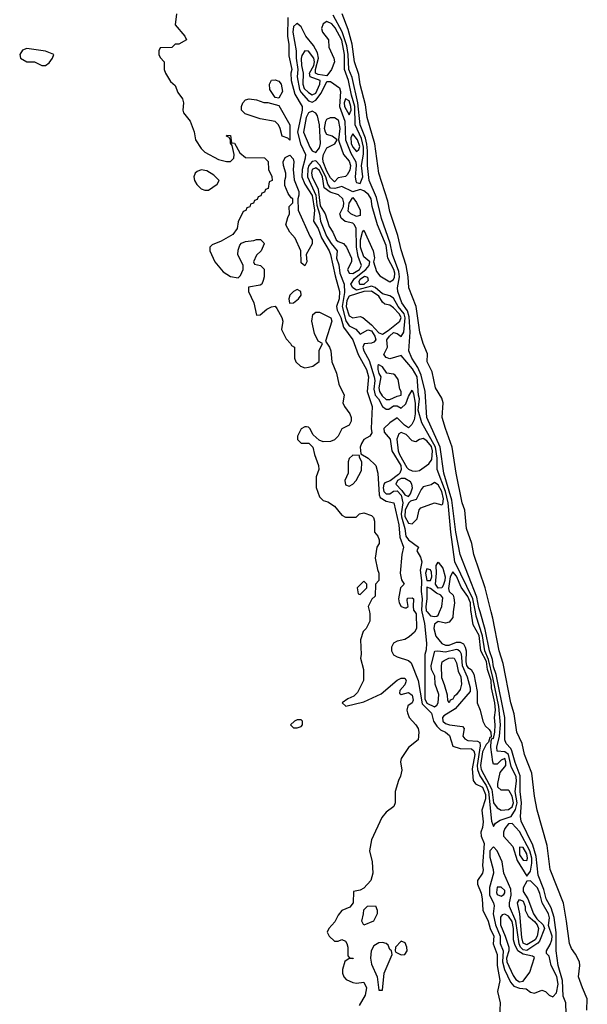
# Model space of a CAD drawing. Header units: inches. Extents: x 2792272 to 2951639, y 860504 to 1033803.
# Tile 186 of 209: x 2930271 to 2933336, y 977881 to 983198. Entities that reach past the tile are written whole.
import ezdxf

# ---------------------------------------------------------------- set-up
doc = ezdxf.new("R2010")
doc.units = ezdxf.units.IN
doc.header["$MEASUREMENT"] = 0
doc.layers.add('C9937', color=7, linetype='Continuous')
doc.layers.add('C9938', color=7, linetype='Continuous')

msp = doc.modelspace()

# ---------------------------------------------------------------- linework, layer by layer
at = {"layer": 'C9937', "color": 4}
for points, elevation in [([(2932159.5, 980000), (2932162, 979990), (2932162, 979950), (2932142, 979910), (2932126.4, 979893.6), (2932111.1, 979848.9), (2932114.8, 979770), (2932111, 979750), (2932127.7, 979690), (2932128, 979630), (2932094.2, 979565.8), (2932075.2, 979544.8), (2932042, 979530), (2932012, 979510), (2932032, 979492), (2932130, 979514), (2932222, 979558), (2932310, 979631.3), (2932330, 979642), (2932350, 979642), (2932358, 979630), (2932356.9, 979623.1), (2932350, 979606), (2932323.6, 979576.4), (2932322, 979562), (2932330, 979554), (2932370, 979564.7), (2932390, 979551.3), (2932395.5, 979524.5), (2932390.4, 979509.6), (2932367.5, 979492.5), (2932362, 979470), (2932364.5, 979455.5), (2932373.4, 979430), (2932410.8, 979390), (2932422.8, 979370), (2932426, 979350), (2932422, 979310), (2932370, 979268), (2932331, 979209), (2932326.8, 979190), (2932334.4, 979145.6), (2932327.3, 979112.7), (2932316, 979090), (2932298, 979030), (2932298, 978970), (2932291, 978950), (2932250, 978919), (2932226.8, 978890), (2932170.8, 978770), (2932160.7, 978710), (2932174, 978650), (2932177.3, 978590), (2932166.8, 978550), (2932130, 978508.7), (2932110, 978498), (2932074, 978490), (2932072, 978430), (2932053.7, 978406.3), (2932010, 978388.7), (2931990, 978362), (2931972.8, 978327.2), (2931941, 978290), (2931932, 978270), (2931942, 978250), (2931970, 978222), (2931990, 978222), (2932010, 978231.3), (2932030, 978222), (2932038, 978210), (2932042, 978190), (2932043.6, 978143.6), (2932052.7, 978132.7), (2932071.3, 978130), (2932070, 978126), (2932050, 978128), (2932027.1, 978112.9), (2932014.8, 978070), (2932014.8, 978050), (2932021, 978030), (2932034.4, 978014.4), (2932070, 977998.8), (2932090, 977996), (2932130, 978001), (2932144, 977970), (2932136.3, 977930), (2932104.5, 977875.5)], 4), ([(2932404.5, 980000), (2932411.1, 979990), (2932414.4, 979910), (2932402, 979890), (2932374.8, 979865.2), (2932350, 979851.3), (2932310, 979841.6), (2932290, 979831.8), (2932279.5, 979810), (2932279.5, 979790), (2932290, 979768.2), (2932310, 979757.1), (2932370, 979738), (2932384.4, 979724.4), (2932422.9, 979630), (2932444.5, 979504.5), (2932493.8, 979453.8), (2932506.3, 979410), (2932522.7, 979382.7), (2932543.6, 979363.6), (2932570.6, 979350), (2932592.4, 979332.4), (2932610, 979276), (2932650, 979262.8), (2932710, 979261.3), (2932723.8, 979250), (2932728.5, 979230), (2932713.6, 979153.6), (2932719.1, 979090), (2932731.9, 979071.9), (2932770, 979053.4), (2932786.4, 979013.6), (2932785.5, 978990), (2932766.7, 978930), (2932773.3, 978866.7), (2932770, 978835.3), (2932761.3, 978810), (2932762, 978790), (2932778.3, 978750), (2932770.3, 978630.3), (2932773.4, 978606.6), (2932770, 978589.2), (2932743, 978550), (2932743.8, 978530), (2932762, 978482), (2932768.9, 978450), (2932772, 978390), (2932800.8, 978330), (2932811.3, 978290), (2932831.3, 978250), (2932827.3, 978207.3), (2932848.9, 978150), (2932848.8, 978090), (2932863.8, 978010), (2932850.3, 977950), (2932864.9, 977890), (2932858.8, 977730)], 8), ([(2932442.4, 980000), (2932456.8, 979936.8), (2932468.3, 979831.7), (2932465.2, 979794.8), (2932458, 979770), (2932459.1, 979530), (2932470, 979506.7), (2932510, 979488.3), (2932522.7, 979497.3), (2932529.9, 979510.1), (2932534.5, 979554.5), (2932515.3, 979610), (2932512.7, 979652.7), (2932495.1, 979690), (2932493.3, 979710), (2932512.3, 979787.7), (2932529.6, 979790.3), (2932570, 979784.6), (2932630, 979799.7), (2932636.6, 979796.6), (2932647.8, 979787.8), (2932654, 979774), (2932660.9, 979710), (2932687.8, 979650), (2932703.2, 979590), (2932702.8, 979570), (2932622.5, 979477.5), (2932561.2, 979438.8), (2932554.6, 979430), (2932556.5, 979410), (2932570, 979397.4), (2932591, 979390), (2932662, 979382), (2932671.3, 979370), (2932664.2, 979330), (2932674.4, 979314.4), (2932690, 979306.2), (2932742.4, 979302.4), (2932754.9, 979294.9), (2932756.7, 979276.7), (2932741.3, 979170), (2932742.9, 979150), (2932755, 979115), (2932790, 979062.7), (2932803, 979030), (2932818.7, 978870), (2932830, 978842), (2932841, 978859), (2932864.6, 978875.4), (2932924.4, 978895.6), (2932947.5, 978932.4), (2932957.2, 978970), (2932946.8, 979030), (2932953.7, 979086.3), (2932952, 979110), (2932924.9, 979164.9), (2932909.9, 979229.9), (2932890, 979245.5), (2932849.1, 979249.1), (2932846.9, 979270), (2932862.7, 979330), (2932868.1, 979390), (2932858.7, 979490), (2932826.6, 979646.6), (2932803.2, 979743.2), (2932782.7, 979790), (2932770.3, 979870.3), (2932736.4, 979976.4), (2932731.9, 980000)], 12), ([(2932472, 980000), (2932490, 979979.6), (2932510, 979974.6), (2932523.3, 979976.7), (2932530, 979982.8), (2932537.6, 980000)], 16), ([(2932612.4, 980000), (2932609, 979970), (2932590, 979945), (2932570, 979939.2), (2932530, 979949.2), (2932510, 979933.2), (2932506.4, 979910), (2932517.4, 979870), (2932550.4, 979830), (2932570, 979820.7), (2932590, 979820.2), (2932630, 979836), (2932650, 979837.2), (2932667, 979827), (2932677.2, 979810), (2932681.4, 979790), (2932679.3, 979730), (2932684.5, 979710), (2932690, 979700.7), (2932708.6, 979688.6), (2932723.7, 979663.7), (2932741.1, 979570), (2932740.6, 979510), (2932756.8, 979470), (2932771.6, 979410), (2932784.6, 979384.6), (2932806, 979366), (2932815.5, 979350), (2932816.9, 979323.1), (2932810, 979322), (2932802.6, 979297.4), (2932790, 979285.1), (2932770, 979244.2), (2932759.4, 979170), (2932762.5, 979150), (2932820.5, 979040.5), (2932830, 978968.9), (2932850, 978943.1), (2932870, 978928.9), (2932910, 978933.7), (2932930, 978948.2), (2932937.4, 978970), (2932930, 979005.1), (2932914.7, 979034.7), (2932910, 979038), (2932870, 979037.2), (2932853.3, 979053.3), (2932853.5, 979073.5), (2932866.3, 979133.7), (2932896.8, 979170), (2932896.8, 979190), (2932890, 979207.8), (2932870, 979199.1), (2932850, 979178.3), (2932830, 979178.7), (2932825.7, 979190), (2932815.7, 979270), (2932816.5, 979303.5), (2932822, 979318), (2932830, 979317.3), (2932836.8, 979350), (2932839.3, 979390), (2932835.3, 979430), (2932840.7, 979470), (2932836.9, 979510), (2932818.8, 979590), (2932816.1, 979630), (2932797.3, 979690), (2932791.9, 979731.9), (2932761.1, 979790), (2932752.3, 979872.3), (2932720.4, 979930), (2932708, 980000)], 16), ([(2933222.6, 977830), (2933220.9, 977890), (2933205.6, 977925.6), (2933201.4, 978010), (2933178, 978090), (2933167.6, 978170), (2933168.1, 978268.1), (2933157.7, 978350), (2933141.4, 978401.4), (2933114, 978450), (2933101.3, 978501.3), (2933070, 978579), (2933059.1, 978679), (2933041.4, 978741.4), (2932979.7, 978870), (2932975.1, 978895.1), (2932979.9, 978970), (2932973.8, 979030), (2932974.2, 979114.2), (2932946.7, 979186.7), (2932929.3, 979249.3), (2932922.9, 979262.9), (2932898.7, 979290), (2932891.2, 979310), (2932889.9, 979429.9), (2932843.1, 979663.1), (2932830, 979703.7), (2932823.6, 979743.6), (2932807.2, 979790), (2932784.6, 979904.6), (2932756.6, 980000)], 8), ([(2933332.7, 977850), (2933336, 977910), (2933309.4, 977970), (2933289.3, 978030), (2933296, 978090), (2933293.2, 978110), (2933272.1, 978152.1), (2933250, 978182), (2933239.3, 978210), (2933224.5, 978330), (2933207, 978427), (2933135.1, 978610), (2933118.9, 978738.9), (2933066, 978930), (2933050, 979006), (2933036, 979130), (2932996, 979230), (2932983.7, 979290), (2932956, 979350), (2932940.7, 979450), (2932923.6, 979510), (2932881.6, 979721.6), (2932859.6, 979790), (2932826.2, 979966.2), (2932817.4, 980000)], 4)]:
    msp.add_lwpolyline(points, dxfattribs=dict(at, elevation=elevation))
for points, elevation in [([(2932590, 979509.4), (2932582.7, 979522.7), (2932580.9, 979550), (2932565.7, 979605.7), (2932550, 979644), (2932548.4, 979710), (2932552.3, 979730), (2932562.2, 979737.7), (2932589, 979750), (2932610, 979753.1), (2932616.3, 979750), (2932630, 979724.7), (2932639.4, 979679.4), (2932652.3, 979650), (2932657, 979610), (2932650, 979581.2), (2932630, 979554), (2932616.4, 979543.6), (2932610, 979529.6), (2932595.9, 979524.1)], 8), ([(2931790, 979418), (2931770, 979418), (2931754, 979410), (2931734, 979390), (2931750, 979374), (2931770, 979374), (2931790, 979382), (2931798, 979390), (2931798, 979410)], 4), ([(2932930, 978857), (2932910, 978856), (2932890.3, 978830), (2932883.7, 978810), (2932883.8, 978790), (2932934.3, 978734.3), (2932957.8, 978657.8), (2933010, 978574), (2933030, 978601), (2933036.3, 978643.7), (2933036.2, 978670), (2933024.8, 978710), (2932970, 978814.5)], 12), ([(2932830, 978731.8), (2932809.4, 978710), (2932810, 978676), (2932827.8, 978610), (2932829, 978590), (2932807.9, 978512.1), (2932807.5, 978470), (2932828.7, 978430), (2932832.7, 978412.7), (2932827.2, 978370), (2932840.9, 978310), (2932865.5, 978250), (2932866.2, 978210), (2932880.9, 978170), (2932878.3, 978110), (2932889.5, 978069.5), (2932920.5, 978000.5), (2932938.5, 977978.5), (2932969.2, 977969.2), (2933005.4, 977965.4), (2933030, 977947.3), (2933050, 977942), (2933090, 977957.6), (2933110, 977950.4), (2933130, 977930.4), (2933150, 977922), (2933170, 977943), (2933178.1, 977990), (2933172, 978032), (2933140.8, 978090), (2933130, 978140.9), (2933115.1, 978155.1), (2933115.1, 978170), (2933135.5, 978204.5), (2933144.4, 978230), (2933145.8, 978250), (2933127.3, 978307.3), (2933132.3, 978347.7), (2933126.7, 978370), (2933092.5, 978430), (2933079.7, 978479.7), (2933066.3, 978510), (2933030, 978548.4), (2933010, 978546.3), (2932989.4, 978510.6), (2932990.2, 978490), (2933014.4, 978450), (2933044.8, 978370), (2933063.2, 978343.2), (2933098.3, 978310), (2933105.4, 978290), (2933078.2, 978221.8), (2933068.7, 978211.3), (2933010, 978171.2), (2932990, 978176.1), (2932975.6, 978190), (2932967.5, 978207.5), (2932949.4, 978330), (2932915.6, 978410), (2932915.3, 978430), (2932925, 978470), (2932922.3, 978502.3), (2932885.1, 978590), (2932876.1, 978650), (2932850, 978709.6)], 12), ([(2932970.6, 978729.4), (2932970, 978688.9), (2932990, 978660.2), (2933010, 978657.1), (2933013.4, 978670), (2933010, 978694), (2932990, 978728.2)], 16), ([(2932850, 978513.6), (2932845, 978485), (2932850, 978473.4), (2932870, 978465.8), (2932884.9, 978475.1), (2932890, 978482.8), (2932890, 978495.1), (2932870, 978513)], 16), ([(2933010, 978202.8), (2932990, 978211.6), (2932982.5, 978242.5), (2932972, 978370), (2932958.9, 978430), (2932970, 978448), (2932990, 978437.6), (2932999.6, 978410), (2933001.3, 978390), (2933017.5, 978357.5), (2933050, 978328), (2933064.7, 978310), (2933073, 978290), (2933065.7, 978250), (2933053.8, 978230)], 8), ([(2932130, 978308.7), (2932118, 978330), (2932128, 978370), (2932128.4, 978391.6), (2932148.4, 978411.6), (2932192.7, 978412.7), (2932202, 978390), (2932202, 978370), (2932182, 978330)], 4), ([(2932890, 978367.3), (2932876.2, 978363.8), (2932867.8, 978352.2), (2932867, 978310), (2932893.2, 978250), (2932912.2, 978190), (2932911.6, 978170), (2932898.9, 978130), (2932902.2, 978110), (2932935.9, 978036), (2932950, 978015.2), (2932970, 978003.2), (2932990, 978006), (2933025.1, 978054.9), (2933050, 978134), (2933040.9, 978140.9), (2932990, 978151.6), (2932961.1, 978170), (2932943.8, 978203.8), (2932937.7, 978230), (2932937.4, 978290), (2932930, 978328), (2932910, 978356.5)], 16), ([(2932330, 978222.7), (2932301, 978190), (2932298, 978170), (2932302.8, 978162.8), (2932330, 978148.2), (2932350, 978150.7), (2932362.9, 978170), (2932361.6, 978190), (2932352.5, 978212.5)], 8), ([(2932230, 978215.6), (2932210, 978213.3), (2932183.5, 978196.5), (2932168.9, 978170), (2932164.9, 978130), (2932170, 978098.8), (2932202, 978030), (2932210, 977958), (2932230, 977958), (2932239.7, 978050), (2932282, 978150), (2932278, 978170), (2932270, 978178), (2932260.7, 978200.7), (2932249.6, 978209.6)], 8)]:
    msp.add_lwpolyline(points, close=True, dxfattribs=dict(at, elevation=elevation))
at = {"layer": 'C9938', "color": 4}
for points, elevation in [([(2931118, 983230), (2931111, 983170), (2931162, 983110), (2931172, 983090), (2931130, 983066), (2931110, 983066), (2931092, 983048), (2931030, 983046), (2931022, 983030), (2931022, 983010), (2931030, 982994), (2931051.1, 982971.1), (2931051.3, 982930), (2931058, 982910), (2931084.9, 982864.9), (2931110, 982842), (2931124.9, 982804.9), (2931150.6, 982770.6), (2931154.8, 982750), (2931151, 982710), (2931155.3, 982695.3), (2931190.8, 982650.8), (2931213.2, 982593.2), (2931220.5, 982550), (2931250, 982502.8), (2931270, 982482.8), (2931343.5, 982443.5), (2931388.4, 982431.6), (2931410, 982432), (2931428, 982450), (2931428.7, 982470), (2931418, 982518), (2931408.4, 982531.6), (2931408.4, 982548.4), (2931402, 982562), (2931388, 982570), (2931390, 982574), (2931410, 982572), (2931414, 982534), (2931430, 982532), (2931459.6, 982479.6), (2931490, 982454), (2931592, 982452), (2931612.7, 982432.7), (2931614, 982390), (2931631.6, 982351.6), (2931634, 982330), (2931618, 982322), (2931612.7, 982287.3), (2931598, 982282), (2931592.7, 982267.3), (2931578, 982262), (2931572.7, 982247.3), (2931558, 982242), (2931552.7, 982227.3), (2931538, 982222), (2931532.7, 982207.3), (2931518, 982202), (2931512.7, 982187.3), (2931498, 982182), (2931492.7, 982167.3), (2931478, 982162), (2931450, 982106), (2931444.7, 982070), (2931422, 982038), (2931358.5, 982001.5), (2931310, 981982), (2931298, 981970), (2931297.3, 981950), (2931324.4, 981890), (2931370, 981836.3), (2931410, 981810.7), (2931450, 981804.7), (2931463.1, 981816.9), (2931478, 981850), (2931478, 981870), (2931449.2, 981930), (2931450, 981954), (2931460.2, 981979.8), (2931469.2, 981990.8), (2931490, 982001), (2931534.6, 982005.4), (2931550, 982012), (2931571.6, 982011.6), (2931590, 981994), (2931591.6, 981988.4), (2931574, 981950), (2931550, 981926), (2931534, 981890), (2931538, 981878), (2931571.6, 981871.6), (2931591.6, 981851.6), (2931591.3, 981810), (2931586, 981790), (2931578, 981770), (2931570, 981764), (2931506.4, 981753.6), (2931506.8, 981730), (2931534.8, 981670), (2931550, 981602), (2931570, 981604.7), (2931605.8, 981634.2), (2931630, 981647.3), (2931650, 981651.3), (2931659.3, 981639.3), (2931686.8, 981590), (2931691, 981570), (2931684.7, 981524.7), (2931710, 981474), (2931734, 981450), (2931738, 981438), (2931754, 981430), (2931754, 981370), (2931762, 981350), (2931786.4, 981326.4), (2931810, 981318), (2931830, 981321), (2931852.9, 981327.1), (2931888.4, 981351.6), (2931888.9, 981411.1), (2931906, 981450), (2931883.1, 981463.1), (2931863.1, 981503.1), (2931848, 981570), (2931854.6, 981605.4), (2931870, 981618), (2931890, 981618), (2931950.9, 981589.1), (2931956, 981570), (2931922, 981462), (2931944.7, 981430), (2931950.5, 981410.5), (2931956.3, 981350), (2931982, 981290), (2931994, 981230), (2932022.8, 981170), (2932016, 981130), (2932024.7, 981110), (2932053, 981070), (2932060.7, 981050), (2932061, 981030), (2932050, 981008.7), (2932011.3, 980988.7), (2931991.3, 980950), (2931971.3, 980930), (2931950, 980921.2), (2931910, 980919), (2931888, 980928), (2931856.4, 980956.4), (2931838, 980990), (2931830, 980998), (2931819, 980999), (2931810, 980999), (2931790, 980988), (2931771.3, 980950), (2931771.6, 980931.6), (2931790, 980912), (2931832, 980912), (2931854, 980890), (2931862.8, 980850), (2931884.9, 980790), (2931886.8, 980770), (2931871.3, 980730), (2931871.6, 980671.6), (2931890, 980622), (2931910, 980602), (2931935.3, 980595.3), (2931970, 980571.3), (2932010, 980522), (2932030, 980512), (2932087.3, 980512.7), (2932106, 980530), (2932130, 980536), (2932170, 980521), (2932181, 980510), (2932187.3, 980490), (2932186.8, 980430), (2932204.7, 980410), (2932211.3, 980390), (2932211.3, 980370), (2932198.8, 980350), (2932191, 980291), (2932202.8, 980230), (2932210.8, 980210), (2932211, 980170), (2932192, 980150), (2932190, 980086), (2932171.6, 980068.4), (2932152, 980030), (2932159.5, 980000)], 4), ([(2932756.6, 980000), (2932750, 980022.7), (2932739.6, 980079.6), (2932649.8, 980310), (2932625.6, 980430), (2932604.3, 980604.3), (2932560.7, 980750), (2932540.6, 980890), (2932469.8, 981050), (2932459.8, 981190), (2932439.2, 981279.2), (2932420.5, 981320.5), (2932388.8, 981370), (2932372.8, 981410), (2932379.1, 981510), (2932373.6, 981593.6), (2932365.3, 981625.3), (2932334.7, 981670), (2932313.3, 981730), (2932310.9, 981750), (2932321.7, 981810), (2932318.9, 981838.9), (2932283.2, 981930), (2932272, 981992), (2932225.1, 982125.1), (2932197.5, 982237.4), (2932158.2, 982330), (2932149.9, 982410), (2932149.9, 982490), (2932145.4, 982525.4), (2932138.2, 982558.2), (2932109.2, 982630), (2932097.1, 982750), (2932065.5, 982885.5), (2932048.7, 982930), (2932045, 983010), (2932037.1, 983057.1), (2932012.3, 983132.3), (2931962.9, 983222.9)], 8), ([(2932817.4, 980000), (2932783.6, 980130), (2932722.9, 980310), (2932712, 980370), (2932683.6, 980450), (2932674, 980550), (2932660.7, 980590), (2932627, 980750), (2932607, 980890), (2932569.6, 980990), (2932552.3, 981050), (2932558.4, 981130), (2932550, 981154), (2932516.2, 981210), (2932497.4, 981297.4), (2932471.8, 981350), (2932473.4, 981393.4), (2932449.6, 981450), (2932431.8, 981510), (2932411.8, 981650), (2932371.8, 981750), (2932367.8, 981810), (2932357.6, 981870), (2932330, 981955.3), (2932312.6, 982032.6), (2932270, 982162), (2932259.1, 982219.1), (2932209.6, 982370), (2932188.3, 982528.3), (2932146.6, 982670), (2932137.7, 982737.7), (2932110, 982848.7), (2932102.6, 982902.6), (2932078, 982970), (2932065.9, 983065.9), (2932044.4, 983144.4), (2932011.5, 983230)], 4), ([(2931718.3, 983210), (2931717.1, 983110), (2931723.4, 983063.4), (2931723.9, 983003.9), (2931740.3, 982930), (2931735.6, 982910), (2931736.9, 982870), (2931756.1, 982796.1), (2931796.9, 982730), (2931796.9, 982710), (2931770.9, 982590), (2931788, 982528), (2931813.6, 982470), (2931812.3, 982450), (2931795.4, 982390), (2931794.3, 982350), (2931811, 982310), (2931850, 982248.2), (2931863.2, 982170), (2931856.9, 982110), (2931881.8, 982070), (2931900.3, 982020.3), (2931942.8, 981950), (2931950.1, 981930.1), (2931974.4, 981814.4), (2931998, 981730), (2931995.8, 981690), (2931981.3, 981650), (2931985.5, 981630), (2932005, 981590), (2932018.6, 981538.6), (2932070.2, 981470), (2932099.1, 981390), (2932143.8, 981310), (2932154.3, 981270), (2932147.8, 981190), (2932174.6, 981110), (2932168.2, 980990), (2932172.5, 980967.5), (2932161, 980950), (2932130, 980931.5), (2932116.1, 980910), (2932110.2, 980890), (2932113, 980853), (2932152.7, 980830), (2932193.4, 980790), (2932205.5, 980750), (2932211.6, 980631.6), (2932217.6, 980617.6), (2932250, 980597.4), (2932290.8, 980590), (2932318.5, 980470), (2932323.4, 980403.4), (2932344.2, 980350), (2932333.8, 980310), (2932326.3, 980210), (2932333.4, 980173.4), (2932346.8, 980150), (2932326.7, 980130), (2932317.1, 980070), (2932319.3, 980050), (2932331, 980030), (2932350, 980021.6), (2932357.2, 980022.8), (2932369, 980030), (2932362.5, 980062.5), (2932365.6, 980074.4), (2932390, 980077.1), (2932398, 980070), (2932395.5, 980030), (2932398, 980010), (2932404.5, 980000)], 8), ([(2932731.9, 980000), (2932718.6, 980070), (2932620.9, 980270), (2932598.6, 980430), (2932585.2, 980590), (2932569.9, 980650), (2932525.3, 980770), (2932524.6, 980830), (2932516.4, 980890), (2932441.9, 981021.9), (2932422, 981090), (2932430.7, 981150), (2932423.7, 981170), (2932416.7, 981270), (2932392.9, 981312.9), (2932330, 981385.6), (2932270, 981366), (2932250, 981374.5), (2932237.6, 981390), (2932257.6, 981430), (2932254, 981470), (2932268.3, 981490), (2932290, 981508.4), (2932310, 981503), (2932330, 981487.3), (2932346, 981510), (2932352.5, 981587.5), (2932347.5, 981610), (2932314.7, 981650), (2932290, 981694.3), (2932270, 981706.9), (2932230, 981717.8), (2932190, 981751.5), (2932170, 981759.4), (2932090, 981738.1), (2932069.6, 981750), (2932058.9, 981770), (2932078.6, 981801.4), (2932139.7, 981850), (2932157.6, 981870), (2932162, 981890), (2932130, 981918), (2932110.6, 981970), (2932110.8, 982010), (2932122, 982050), (2932130, 982061.6), (2932179.8, 981950), (2932186.9, 981913.1), (2932180.7, 981890), (2932197.6, 981837.6), (2932215.9, 981815.9), (2932270, 981782.4), (2932287, 981793), (2932294.6, 981805.4), (2932296.5, 981830), (2932291.6, 981850), (2932258.7, 981910), (2932250, 981978.4), (2932203.2, 982090), (2932173.8, 982190), (2932169, 982230), (2932154.4, 982254.4), (2932130, 982273.6), (2932110, 982282), (2932070, 982268), (2932010, 982296.8), (2931973.4, 982286.6), (2931950, 982289.3), (2931935.5, 982310), (2931924.8, 982350), (2931892.2, 982412.2), (2931870, 982435.6), (2931850, 982431.6), (2931832.7, 982410), (2931826.4, 982393.6), (2931824.6, 982350), (2931869.1, 982250), (2931876.2, 982196.2), (2931890.1, 982150), (2931895.9, 982110), (2931927.8, 982030), (2931952.2, 981990), (2931984.9, 981950), (2931982.3, 981910), (2931994.6, 981874.6), (2931999.1, 981830), (2932023.2, 981770), (2932024.5, 981724.5), (2932012.2, 981650), (2932032.4, 981572.4), (2932050, 981544.4), (2932086.4, 981526.4), (2932110, 981499.3), (2932150, 981523.1), (2932170, 981517.5), (2932188.4, 981490), (2932194, 981470), (2932184, 981456), (2932170, 981450.9), (2932131.8, 981448.2), (2932123.9, 981430), (2932128.4, 981410), (2932157.2, 981357.2), (2932184.6, 981270), (2932187.8, 981250), (2932182.9, 981202.9), (2932191.2, 981171.2), (2932209.1, 981150), (2932230.2, 981110.2), (2932250, 981094.4), (2932265.1, 981094.9), (2932290, 981113.1), (2932310, 981112.2), (2932330, 981100.4), (2932356.1, 981123.9), (2932370, 981164), (2932390, 981197.3), (2932398.3, 981178.3), (2932406.7, 981126.7), (2932407.1, 981070), (2932401.8, 981038.2), (2932388.3, 981011.7), (2932370, 980994.7), (2932348.9, 981008.9), (2932310, 981047.6), (2932270, 981021.1), (2932237.8, 980990), (2932238.5, 980970), (2932272.3, 980932.3), (2932279.7, 980870), (2932328.6, 980790), (2932331.1, 980770), (2932324.1, 980750), (2932317, 980743), (2932271.7, 980708.3), (2932243.3, 980696.6), (2932237.6, 980690), (2932233.2, 980670), (2932237.7, 980650), (2932250, 980637.1), (2932270, 980637.8), (2932290, 980652.7), (2932310, 980653.4), (2932330.1, 980630), (2932340.1, 980590), (2932331.3, 980530), (2932333.2, 980513.2), (2932351.1, 980450), (2932355.9, 980410), (2932370, 980389.1), (2932424.9, 980350), (2932416, 980330), (2932436.1, 980296.1), (2932442.2, 980270), (2932434.1, 980225.9), (2932440.9, 980170), (2932438.3, 980110), (2932444.6, 980070), (2932440.1, 980010), (2932442.4, 980000)], 12), ([(2932708, 980000), (2932706.8, 980006.9), (2932704.9, 980050), (2932690, 980083.1), (2932654.6, 980134.6), (2932630, 980193), (2932610, 980215.8), (2932594.9, 980190), (2932587.1, 980127.1), (2932590.3, 980110.3), (2932611.2, 980091.2), (2932616.1, 980076.1), (2932618, 980050), (2932612.4, 980000)], 16), ([(2932537.6, 980000), (2932550.6, 980029.4), (2932556.3, 980076.3), (2932544.5, 980090), (2932521.1, 980101.1), (2932490, 980126.6), (2932470, 980133.2), (2932469.5, 980070), (2932463.3, 980030), (2932466.4, 980006.4), (2932472, 980000)], 16)]:
    msp.add_lwpolyline(points, dxfattribs=dict(at, elevation=elevation))
for points, elevation in [([(2931930, 983188.7), (2931910, 983175.8), (2931901, 983150), (2931905.6, 983130), (2931937.8, 983090), (2931940.2, 983050), (2931966.9, 982990), (2931970.2, 982970), (2931955.5, 982930), (2931930, 982894.7), (2931883.1, 982903.1), (2931869, 982910), (2931869, 982930), (2931884.9, 982990), (2931879.6, 983019.6), (2931858, 983058), (2931816, 983110), (2931790, 983160.5), (2931770, 983177.3), (2931764.7, 983175.3), (2931750, 983162), (2931746.1, 983130), (2931763.8, 983030), (2931763, 982990), (2931772.9, 982930), (2931768.8, 982888.8), (2931781.6, 982821.6), (2931790, 982805.2), (2931830, 982759.5), (2931850, 982752.3), (2931870, 982764.5), (2931898.4, 982801.6), (2931930, 982863.8), (2931950, 982864.4), (2931997.3, 982830), (2932003.9, 982810), (2931998.1, 982730), (2932027.2, 982650), (2932030.8, 982550), (2932058.3, 982478.3), (2932085.8, 982430), (2932088.6, 982410), (2932082.9, 982350), (2932086.8, 982326.8), (2932090, 982318.8), (2932110, 982313.4), (2932123.5, 982350), (2932116.8, 982410), (2932128.2, 982471.8), (2932127.6, 982510), (2932116.3, 982556.3), (2932081.7, 982630), (2932081.3, 982730), (2932062, 982790), (2932045.9, 982870), (2932024.9, 982930), (2932024.7, 983010), (2932010, 983088.2), (2931974.2, 983154.2), (2931955.7, 983175.7)], 12), ([(2930310, 983042.7), (2930285.8, 983034.2), (2930270.8, 983010), (2930276, 982990), (2930310, 982970.8), (2930350.9, 982970.9), (2930390, 982951.3), (2930410, 982951.3), (2930430, 982964.7), (2930448.7, 982990), (2930455.3, 983010), (2930410, 983029)], 4), ([(2931810, 983029.6), (2931794.3, 983005.7), (2931790, 982988), (2931791.7, 982950), (2931801.1, 982910), (2931799.5, 982850), (2931807.5, 982827.5), (2931830, 982804.5), (2931850, 982792.1), (2931870, 982801.8), (2931892.5, 982850), (2931893.8, 982870), (2931838.9, 982890), (2931836.5, 982910), (2931858.9, 982950), (2931862.5, 982970), (2931859.9, 982990), (2931830, 983028.4)], 16), ([(2931670, 982775.3), (2931650, 982778), (2931622, 982822), (2931619, 982850), (2931630, 982871.3), (2931650, 982874), (2931670, 982866.8), (2931682, 982850), (2931690.4, 982809.6)], 4), ([(2931590, 982751.3), (2931611.3, 982751.3), (2931670, 982734), (2931730, 982631.3), (2931730, 982548), (2931718, 982558), (2931688.9, 982568.9), (2931678, 982610), (2931668, 982630), (2931650, 982648), (2931570, 982662), (2931488, 982690), (2931468.7, 982710), (2931468, 982730), (2931475.3, 982750), (2931490, 982764.7), (2931510, 982771.3), (2931550, 982764.7)], 4), ([(2932030, 982771.6), (2932023.2, 982750), (2932024.3, 982730), (2932050, 982684.4), (2932061.4, 982710), (2932059.1, 982730), (2932050, 982759.7)], 16), ([(2931850, 982704.2), (2931830, 982695.8), (2931817.4, 982670), (2931803.8, 982590), (2931836.9, 982510), (2931850, 982490.3), (2931870, 982481.1), (2931890, 982505.5), (2931895, 982530), (2931890.5, 982630), (2931879.4, 982679.4), (2931870, 982693.1)], 12), ([(2931970, 982323.5), (2931950, 982343.6), (2931930, 982380.4), (2931909, 982430), (2931907, 982450), (2931910.9, 982470), (2931930, 982506.4), (2931971.8, 982528.2), (2931985.2, 982550), (2931959, 982570), (2931930, 982577.6), (2931922.2, 982590), (2931917.6, 982610), (2931923.6, 982650), (2931930, 982660.7), (2931950, 982670.6), (2931970, 982670.6), (2931990, 982657.3), (2932000.2, 982610), (2931992.7, 982550), (2931996.1, 982536.1), (2932018.9, 982470), (2932050, 982433.4), (2932056.8, 982410), (2932054, 982386), (2932039.6, 982360.4), (2932030, 982351.8), (2931990, 982343.6)], 8), ([(2932070, 982581.3), (2932058.5, 982561.5), (2932061.7, 982530), (2932070, 982509), (2932090, 982487.2), (2932103.1, 982496.9), (2932106.9, 982513.1), (2932095.2, 982550)], 16), ([(2931810, 981868.7), (2931790, 981886), (2931788.7, 981950), (2931758, 982018), (2931728.7, 982050), (2931708, 982090), (2931718, 982130), (2931728, 982150), (2931726, 982190), (2931746, 982210), (2931746, 982230), (2931736.4, 982236.4), (2931720.2, 982260.2), (2931703.1, 982303.1), (2931702, 982330), (2931708.7, 982350), (2931708.7, 982370), (2931695.3, 982410), (2931694, 982430), (2931705.2, 982454.8), (2931730, 982466), (2931747.1, 982447.1), (2931750.3, 982430), (2931746.8, 982390), (2931753.1, 982333.1), (2931777.3, 982270), (2931778, 982250), (2931772, 982230), (2931774, 982170), (2931837.3, 982030), (2931850.4, 982010), (2931850, 981988), (2931818, 981930), (2931822, 981890)], 4), ([(2931250, 982386.6), (2931230, 982379.3), (2931218.8, 982370), (2931210.7, 982350), (2931214.8, 982330), (2931227.9, 982307.9), (2931250, 982284.7), (2931270, 982278), (2931290, 982278), (2931338, 982310), (2931348, 982330), (2931318.6, 982358.6), (2931281.5, 982381.5)], 4), ([(2931870, 982399), (2931851, 982389), (2931846.2, 982370), (2931850, 982348.8), (2931883, 982283), (2931892.6, 982192.6), (2931919.7, 982150), (2931941.7, 982081.7), (2931962.3, 982050), (2931980.3, 982010), (2931990, 982001.3), (2932018.9, 981990), (2932035.2, 981970), (2932062.8, 981910), (2932062, 981890), (2932040.3, 981850), (2932050.3, 981830.3), (2932070, 981827.8), (2932105.8, 981850), (2932116.2, 981870), (2932098.8, 981918.8), (2932089.9, 981969.8), (2932088.4, 982070), (2932079.3, 982090), (2932070, 982098.8), (2932028.7, 982108.7), (2932006.1, 982126.1), (2932000.3, 982150), (2932019.6, 982190), (2932021.9, 982210), (2932015, 982230), (2931993, 982253), (2931947.4, 982267.4), (2931915.7, 982290), (2931906.7, 982350), (2931890, 982383.2)], 16), ([(2932090, 982135.6), (2932059.5, 982150), (2932045, 982165), (2932050, 982207.3), (2932070, 982238), (2932090, 982210.8), (2932110.3, 982170), (2932110, 982141.2)], 12), ([(2932107.5, 981767.5), (2932104, 981784), (2932110, 981796.2), (2932132.9, 981812.9), (2932148.6, 981808.6), (2932153.4, 981790), (2932130, 981767.6)], 8), ([(2931770, 981741.6), (2931750, 981729.6), (2931730.4, 981710), (2931723.6, 981690), (2931728.3, 981668.3), (2931750, 981669), (2931776.3, 981690), (2931790.9, 981710), (2931789.3, 981730)], 8), ([(2932170, 981731.7), (2932130, 981730.3), (2932050, 981704.8), (2932037.5, 981682.5), (2932033.3, 981650), (2932050, 981598.5), (2932070, 981587.6), (2932110, 981596.1), (2932123.7, 981590), (2932171, 981551), (2932210, 981506.5), (2932230, 981500.5), (2932261, 981519), (2932324.5, 981570), (2932330.4, 981590), (2932319.8, 981610), (2932290, 981642.3), (2932270, 981656.8), (2932242.2, 981662.2), (2932230, 981672.3), (2932210, 981705)], 16), ([(2932210, 981335.1), (2932205.7, 981330), (2932205, 981310), (2932210, 981287.7), (2932220.3, 981270), (2932210.1, 981210), (2932213.1, 981190), (2932227.5, 981167.5), (2932250, 981147.2), (2932270, 981146.4), (2932310, 981165.8), (2932330.9, 981170), (2932330.8, 981190), (2932323, 981203), (2932314.7, 981254.8), (2932299, 981279), (2932290, 981284.4), (2932253.2, 981290), (2932230, 981324)], 16), ([(2932330, 980968.4), (2932318, 980962), (2932307, 980933), (2932314.2, 980870), (2932321.4, 980850), (2932360.8, 980780.8), (2932370, 980771.8), (2932390, 980762.5), (2932410, 980759.7), (2932430, 980763.6), (2932480.3, 980799.7), (2932496.8, 980823.2), (2932500.4, 980870), (2932493.9, 980893.9), (2932470, 980923.5), (2932450, 980937.4), (2932430, 980931.8), (2932410, 980919.2), (2932390, 980924.8), (2932357.4, 980957.4)], 16), ([(2932070, 980846.9), (2932050, 980829.2), (2932044, 980810), (2932044.9, 980750), (2932026.7, 980710), (2932030, 980686.8), (2932050, 980678.7), (2932070, 980690.3), (2932088.2, 980710), (2932116, 980764), (2932118, 980810), (2932105.2, 980834.8), (2932105.2, 980845.2)], 8), ([(2932330, 980720.2), (2932310.3, 980710), (2932301.3, 980690), (2932335.2, 980655.2), (2932350, 980633.2), (2932370, 980623.1), (2932381.3, 980638.7), (2932392.4, 980670), (2932389.2, 980690), (2932381.8, 980701.8), (2932350, 980719.8)], 16), ([(2932510, 980699.5), (2932493.4, 980686.6), (2932450, 980675.1), (2932438.6, 980661.4), (2932412.3, 980607.7), (2932381, 980599), (2932370, 980588.3), (2932351.7, 980550), (2932350, 980516.3), (2932370, 980479.3), (2932390, 980475.9), (2932416.7, 980503.3), (2932428.5, 980551.5), (2932437.5, 980562.5), (2932510, 980588.4), (2932550, 980578.9), (2932555.6, 980584.4), (2932559.9, 980610), (2932550, 980649.6), (2932530, 980686.9)], 16), ([(2932530, 980128.3), (2932515.7, 980150), (2932521.5, 980210), (2932519.7, 980250), (2932530, 980268), (2932556.6, 980236.6), (2932567.8, 980190), (2932567.3, 980170), (2932558, 980142), (2932550, 980130.9)], 12), ([(2932470, 980233), (2932462.3, 980210), (2932470, 980170.4), (2932490, 980170.4), (2932495.7, 980190), (2932494.8, 980214.8), (2932490, 980227.8)], 16), ([(2932130, 980166), (2932094, 980130), (2932098, 980098), (2932110, 980094), (2932146, 980130), (2932146, 980150)], 4)]:
    msp.add_lwpolyline(points, close=True, dxfattribs=dict(at, elevation=elevation))

doc.saveas('drawing.dxf')
